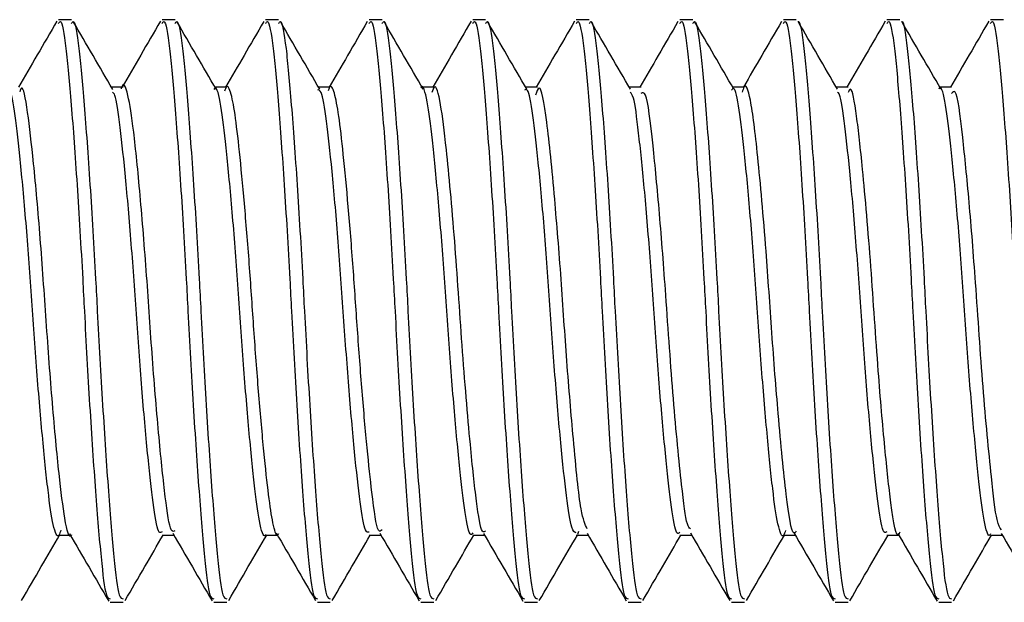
# Model space of a CAD drawing. Header units: inches. Extents: x 0.2 to 10.8, y 0.2 to 8.2.
# Tile 26 of 58: x 4.5298 to 4.5519, y 6.6991 to 6.7121. Entities that reach past the tile are written whole.
import ezdxf

# ---------------------------------------------------------------- set-up
doc = ezdxf.new("R2010")
doc.units = ezdxf.units.IN
doc.header["$MEASUREMENT"] = 0

msp = doc.modelspace()

# ---------------------------------------------------------------- linework, layer by layer
for p, q in [((4.531005, 6.712087), (4.530716, 6.712087)), ((4.53332, 6.712087), (4.533031, 6.712087)), ((4.535635, 6.712087), (4.535345, 6.712087)), ((4.537949, 6.712087), (4.53766, 6.712087)), ((4.540264, 6.712087), (4.539975, 6.712087)), ((4.542579, 6.712087), (4.54229, 6.712087)), ((4.544894, 6.712087), (4.544605, 6.712087)), ((4.547209, 6.712087), (4.546919, 6.712087)), ((4.549524, 6.712087), (4.549234, 6.712087)), ((4.551838, 6.712087), (4.551549, 6.712087)), ((4.532162, 6.710584), (4.531898, 6.710584)), ((4.534477, 6.710584), (4.534213, 6.710584)), ((4.536792, 6.710584), (4.536528, 6.710584)), ((4.539106, 6.710584), (4.538843, 6.710584)), ((4.541421, 6.710584), (4.541157, 6.710584)), ((4.543737, 6.710584), (4.543472, 6.710584)), ((4.546051, 6.710584), (4.545787, 6.710584)), ((4.548366, 6.710584), (4.548102, 6.710584)), ((4.550681, 6.710584), (4.550417, 6.710584)), ((4.542339, 6.700653), (4.542317, 6.700583)), ((4.530715, 6.70057), (4.53098, 6.70057)), ((4.53303, 6.70057), (4.533294, 6.70057)), ((4.535345, 6.70057), (4.535609, 6.70057)), ((4.53766, 6.70057), (4.537924, 6.70057)), ((4.539974, 6.70057), (4.540239, 6.70057)), ((4.54229, 6.70057), (4.542553, 6.70057)), ((4.544604, 6.70057), (4.544868, 6.70057)), ((4.546919, 6.70057), (4.547183, 6.70057)), ((4.549234, 6.70057), (4.549498, 6.70057)), ((4.551549, 6.70057), (4.551813, 6.70057)), ((4.531873, 6.699066), (4.532162, 6.699066)), ((4.534188, 6.699066), (4.534477, 6.699066)), ((4.536503, 6.699066), (4.536792, 6.699066)), ((4.538818, 6.699066), (4.539107, 6.699066)), ((4.541132, 6.699066), (4.541422, 6.699066)), ((4.543447, 6.699066), (4.543737, 6.699066)), ((4.545762, 6.699066), (4.546051, 6.699066)), ((4.548077, 6.699066), (4.548366, 6.699066)), ((4.550392, 6.699066), (4.550681, 6.699066))]:
    msp.add_line(p, q)
for points, knots in [([(4.53068, 6.71206), (4.530534, 6.711808), (4.530248, 6.711315), (4.529962, 6.710823), (4.529822, 6.710584)], [0, 0, 0, 0, 0.512931, 1, 1, 1, 1]), ([(4.530716, 6.712006), (4.53073, 6.712029), (4.530787, 6.712122), (4.530884, 6.711528), (4.530998, 6.71028), (4.531131, 6.708451), (4.531231, 6.706785), (4.531318, 6.705107), (4.531411, 6.703419), (4.531544, 6.701472), (4.531667, 6.699996), (4.53177, 6.69915), (4.531843, 6.699148), (4.531873, 6.699147)], [0, 0, 0, 0, 0.0345865, 0.1421533, 0.2496809, 0.3571865, 0.4647501, 0.4999805, 0.6044986, 0.711996, 0.8195648, 0.9270819, 1, 1, 1, 1]), ([(4.531005, 6.712006), (4.531019, 6.712029), (4.531076, 6.712122), (4.531173, 6.711528), (4.531287, 6.71028), (4.53142, 6.708451), (4.53152, 6.706785), (4.531608, 6.705107), (4.531701, 6.703419), (4.531833, 6.701472), (4.531956, 6.699996), (4.532059, 6.69915), (4.532133, 6.699148), (4.532162, 6.699147)], [0, 0, 0, 0, 0.034586, 0.142153, 0.249681, 0.357186, 0.46475, 0.49998, 0.604499, 0.711996, 0.819565, 0.927082, 1, 1, 1, 1]), ([(4.531927, 6.710534), (4.53178, 6.710786), (4.531487, 6.71129), (4.531194, 6.711795), (4.531047, 6.712047)], [0, 0, 0, 0, 0.499665, 1, 1, 1, 1]), ([(4.532993, 6.712057), (4.532847, 6.711805), (4.532561, 6.711313), (4.532276, 6.710823), (4.532137, 6.710584)], [0, 0, 0, 0, 0.513159, 1, 1, 1, 1]), ([(4.533031, 6.712006), (4.533044, 6.712029), (4.533102, 6.712122), (4.533199, 6.711528), (4.533313, 6.71028), (4.533446, 6.708451), (4.533546, 6.706785), (4.533633, 6.705107), (4.533726, 6.703419), (4.533858, 6.701472), (4.533981, 6.699996), (4.534085, 6.69915), (4.534158, 6.699148), (4.534188, 6.699147)], [0, 0, 0, 0, 0.0345865, 0.1421533, 0.2496809, 0.3571865, 0.4647501, 0.4999805, 0.6044986, 0.711996, 0.8195648, 0.9270819, 1, 1, 1, 1]), ([(4.53332, 6.712006), (4.533334, 6.712029), (4.533391, 6.712122), (4.533488, 6.711528), (4.533602, 6.71028), (4.533735, 6.708451), (4.533835, 6.706785), (4.533923, 6.705107), (4.534015, 6.703419), (4.534148, 6.701472), (4.534271, 6.699996), (4.534374, 6.69915), (4.534448, 6.699148), (4.534477, 6.699147)], [0, 0, 0, 0, 0.034586, 0.142153, 0.249681, 0.357186, 0.46475, 0.49998, 0.604499, 0.711996, 0.819565, 0.927082, 1, 1, 1, 1]), ([(4.534242, 6.710534), (4.534095, 6.710786), (4.533802, 6.71129), (4.533509, 6.711795), (4.533362, 6.712047)], [0, 0, 0, 0, 0.499676, 1, 1, 1, 1]), ([(4.535303, 6.712048), (4.535156, 6.711796), (4.534873, 6.711308), (4.534589, 6.71082), (4.534452, 6.710584)], [0, 0, 0, 0, 0.516497, 1, 1, 1, 1]), ([(4.535345, 6.712006), (4.535359, 6.712029), (4.535416, 6.712122), (4.535514, 6.711528), (4.535628, 6.71028), (4.535761, 6.708451), (4.535861, 6.706785), (4.535948, 6.705107), (4.536041, 6.703419), (4.536173, 6.701472), (4.536296, 6.699996), (4.536399, 6.69915), (4.536473, 6.699148), (4.536503, 6.699147)], [0, 0, 0, 0, 0.034586, 0.142153, 0.249681, 0.357186, 0.46475, 0.49998, 0.604499, 0.711996, 0.819565, 0.927082, 1, 1, 1, 1]), ([(4.535635, 6.712006), (4.535649, 6.712029), (4.535706, 6.712122), (4.535803, 6.711528), (4.535917, 6.71028), (4.53605, 6.708451), (4.53615, 6.706785), (4.536237, 6.705107), (4.53633, 6.703419), (4.536463, 6.701472), (4.536586, 6.699996), (4.536689, 6.69915), (4.536762, 6.699148), (4.536792, 6.699147)], [0, 0, 0, 0, 0.034586, 0.142153, 0.249681, 0.357186, 0.46475, 0.49998, 0.604499, 0.711996, 0.819565, 0.927082, 1, 1, 1, 1]), ([(4.536556, 6.710535), (4.53641, 6.710786), (4.536116, 6.71129), (4.535824, 6.711795), (4.535677, 6.712047)], [0, 0, 0, 0, 0.499688, 1, 1, 1, 1]), ([(4.537619, 6.712051), (4.537473, 6.711798), (4.537189, 6.711309), (4.536904, 6.71082), (4.536766, 6.710584)], [0, 0, 0, 0, 0.516626, 1, 1, 1, 1]), ([(4.53766, 6.712006), (4.537674, 6.712029), (4.537731, 6.712122), (4.537829, 6.711528), (4.537942, 6.71028), (4.538075, 6.708451), (4.538175, 6.706785), (4.538263, 6.705107), (4.538356, 6.703419), (4.538488, 6.701472), (4.538611, 6.699996), (4.538714, 6.69915), (4.538788, 6.699148), (4.538818, 6.699147)], [0, 0, 0, 0, 0.034586, 0.142153, 0.249681, 0.357186, 0.46475, 0.49998, 0.604499, 0.711996, 0.819565, 0.927082, 1, 1, 1, 1]), ([(4.537949, 6.712006), (4.537963, 6.712029), (4.538021, 6.712122), (4.538118, 6.711528), (4.538232, 6.71028), (4.538365, 6.708451), (4.538465, 6.706785), (4.538552, 6.705107), (4.538645, 6.703419), (4.538777, 6.701472), (4.5389, 6.699996), (4.539003, 6.69915), (4.539077, 6.699148), (4.539107, 6.699147)], [0, 0, 0, 0, 0.034586, 0.142153, 0.249681, 0.357186, 0.46475, 0.49998, 0.604499, 0.711996, 0.819565, 0.927082, 1, 1, 1, 1]), ([(4.538871, 6.710535), (4.538724, 6.710787), (4.538431, 6.711291), (4.538138, 6.711795), (4.537992, 6.712048)], [0, 0, 0, 0, 0.4997, 1, 1, 1, 1]), ([(4.539939, 6.712059), (4.539792, 6.711807), (4.539507, 6.711315), (4.53922, 6.710823), (4.539081, 6.710584)], [0, 0, 0, 0, 0.513429, 1, 1, 1, 1]), ([(4.539975, 6.712006), (4.539989, 6.712029), (4.540046, 6.712122), (4.540143, 6.711528), (4.540257, 6.71028), (4.54039, 6.708451), (4.54049, 6.706785), (4.540578, 6.705107), (4.540671, 6.703419), (4.540803, 6.701472), (4.540926, 6.699996), (4.541029, 6.69915), (4.541103, 6.699148), (4.541132, 6.699147)], [0, 0, 0, 0, 0.0345865, 0.1421533, 0.2496809, 0.3571865, 0.4647501, 0.4999805, 0.6044986, 0.711996, 0.8195648, 0.9270819, 1, 1, 1, 1]), ([(4.540264, 6.712006), (4.540278, 6.712029), (4.540335, 6.712122), (4.540433, 6.711528), (4.540547, 6.71028), (4.54068, 6.708451), (4.54078, 6.706785), (4.540867, 6.705107), (4.54096, 6.703419), (4.541092, 6.701472), (4.541215, 6.699996), (4.541318, 6.69915), (4.541392, 6.699148), (4.541422, 6.699147)], [0, 0, 0, 0, 0.034586, 0.142153, 0.249681, 0.357186, 0.46475, 0.49998, 0.604499, 0.711996, 0.819565, 0.927082, 1, 1, 1, 1]), ([(4.541185, 6.710536), (4.541039, 6.710788), (4.540745, 6.711292), (4.540453, 6.711796), (4.540306, 6.712048)], [0, 0, 0, 0, 0.499713, 1, 1, 1, 1]), ([(4.542253, 6.712059), (4.542107, 6.711806), (4.541821, 6.711315), (4.541535, 6.710823), (4.541396, 6.710584)], [0, 0, 0, 0, 0.51272, 1, 1, 1, 1]), ([(4.54229, 6.712006), (4.542304, 6.712029), (4.542361, 6.712122), (4.542458, 6.711528), (4.542572, 6.71028), (4.542705, 6.708451), (4.542805, 6.706785), (4.542892, 6.705107), (4.542985, 6.703419), (4.543118, 6.701472), (4.543241, 6.699996), (4.543344, 6.69915), (4.543417, 6.699148), (4.543447, 6.699147)], [0, 0, 0, 0, 0.034586, 0.142153, 0.249681, 0.357186, 0.46475, 0.49998, 0.604499, 0.711996, 0.819565, 0.927082, 1, 1, 1, 1]), ([(4.542579, 6.712006), (4.542593, 6.712029), (4.54265, 6.712122), (4.542748, 6.711528), (4.542861, 6.71028), (4.542994, 6.708451), (4.543094, 6.706785), (4.543182, 6.705107), (4.543275, 6.703419), (4.543407, 6.701472), (4.54353, 6.699996), (4.543633, 6.69915), (4.543707, 6.699148), (4.543737, 6.699147)], [0, 0, 0, 0, 0.034586, 0.142153, 0.249681, 0.357186, 0.46475, 0.49998, 0.604499, 0.711996, 0.819565, 0.927082, 1, 1, 1, 1]), ([(4.543499, 6.710537), (4.543353, 6.710789), (4.54306, 6.711292), (4.542767, 6.711797), (4.542621, 6.712049)], [0, 0, 0, 0, 0.499723, 1, 1, 1, 1]), ([(4.544563, 6.712049), (4.544416, 6.711797), (4.544133, 6.711308), (4.543848, 6.71082), (4.543711, 6.710584)], [0, 0, 0, 0, 0.515902, 1, 1, 1, 1]), ([(4.544605, 6.712006), (4.544618, 6.712029), (4.544676, 6.712122), (4.544773, 6.711528), (4.544887, 6.71028), (4.54502, 6.708451), (4.54512, 6.706785), (4.545207, 6.705107), (4.5453, 6.703419), (4.545432, 6.701472), (4.545555, 6.699996), (4.545659, 6.69915), (4.545732, 6.699148), (4.545762, 6.699147)], [0, 0, 0, 0, 0.0345865, 0.1421533, 0.2496809, 0.3571865, 0.4647501, 0.4999805, 0.6044986, 0.711996, 0.8195648, 0.9270819, 1, 1, 1, 1]), ([(4.544894, 6.712006), (4.544908, 6.712029), (4.544965, 6.712122), (4.545062, 6.711528), (4.545176, 6.71028), (4.545309, 6.708451), (4.545409, 6.706785), (4.545497, 6.705107), (4.54559, 6.703419), (4.545722, 6.701472), (4.545845, 6.699996), (4.545948, 6.69915), (4.546022, 6.699148), (4.546051, 6.699147)], [0, 0, 0, 0, 0.034586, 0.142153, 0.249681, 0.357186, 0.46475, 0.49998, 0.604499, 0.711996, 0.819565, 0.927082, 1, 1, 1, 1]), ([(4.545814, 6.710538), (4.545667, 6.71079), (4.545374, 6.711293), (4.545082, 6.711797), (4.544935, 6.712049)], [0, 0, 0, 0, 0.499732, 1, 1, 1, 1]), ([(4.546878, 6.712049), (4.546731, 6.711797), (4.546447, 6.711308), (4.546163, 6.71082), (4.546026, 6.710584)], [0, 0, 0, 0, 0.517085, 1, 1, 1, 1]), ([(4.546919, 6.712006), (4.546933, 6.712029), (4.546991, 6.712122), (4.547088, 6.711528), (4.547202, 6.71028), (4.547335, 6.708451), (4.547435, 6.706785), (4.547522, 6.705107), (4.547615, 6.703419), (4.547747, 6.701472), (4.54787, 6.699996), (4.547973, 6.69915), (4.548047, 6.699148), (4.548077, 6.699147)], [0, 0, 0, 0, 0.034586, 0.142153, 0.249681, 0.357186, 0.46475, 0.49998, 0.604499, 0.711996, 0.819565, 0.927082, 1, 1, 1, 1]), ([(4.54725, 6.712048), (4.54725, 6.712048), (4.547293, 6.712093), (4.547377, 6.711504), (4.547491, 6.710286), (4.547624, 6.708449), (4.547724, 6.706785), (4.547811, 6.705107), (4.547904, 6.703419), (4.548037, 6.701472), (4.54816, 6.699996), (4.548263, 6.69915), (4.548336, 6.699148), (4.548366, 6.699147)], [0, 0, 0, 0, 0.000692, 0.112036, 0.223338, 0.334618, 0.445958, 0.482426, 0.590613, 0.701885, 0.81323, 0.924522, 1, 1, 1, 1]), ([(4.548128, 6.710539), (4.547982, 6.710791), (4.547689, 6.711294), (4.547396, 6.711798), (4.54725, 6.71205)], [0, 0, 0, 0, 0.49974, 1, 1, 1, 1]), ([(4.549197, 6.712058), (4.549051, 6.711805), (4.548765, 6.711314), (4.548479, 6.710822), (4.54834, 6.710584)], [0, 0, 0, 0, 0.514073, 1, 1, 1, 1]), ([(4.549234, 6.712006), (4.549248, 6.712029), (4.549305, 6.712122), (4.549403, 6.711528), (4.549516, 6.71028), (4.549649, 6.708451), (4.54975, 6.706785), (4.549837, 6.705107), (4.54993, 6.703419), (4.550062, 6.701472), (4.550185, 6.699996), (4.550288, 6.69915), (4.550362, 6.699148), (4.550392, 6.699147)], [0, 0, 0, 0, 0.034586, 0.142153, 0.249681, 0.357186, 0.46475, 0.49998, 0.604499, 0.711996, 0.819565, 0.927082, 1, 1, 1, 1]), ([(4.549564, 6.712047), (4.549564, 6.712048), (4.549608, 6.712093), (4.549692, 6.711505), (4.549806, 6.710286), (4.549939, 6.708449), (4.550039, 6.706785), (4.550126, 6.705107), (4.550219, 6.703419), (4.550351, 6.701472), (4.550474, 6.699996), (4.550578, 6.69915), (4.550651, 6.699148), (4.550681, 6.699147)], [0, 0, 0, 0, 0.001112, 0.112409, 0.223665, 0.334898, 0.446191, 0.482643, 0.590785, 0.70201, 0.813308, 0.924554, 1, 1, 1, 1]), ([(4.550442, 6.71054), (4.550296, 6.710792), (4.550003, 6.711295), (4.54971, 6.711799), (4.549564, 6.712051)], [0, 0, 0, 0, 0.499748, 1, 1, 1, 1]), ([(4.551513, 6.71206), (4.551367, 6.711808), (4.551081, 6.711315), (4.550795, 6.710824), (4.550655, 6.710584)], [0, 0, 0, 0, 0.512511, 1, 1, 1, 1]), ([(4.551549, 6.712006), (4.551563, 6.712029), (4.55162, 6.712122), (4.551717, 6.711528), (4.551831, 6.71028), (4.551964, 6.708451), (4.552064, 6.706785), (4.552152, 6.705107), (4.552245, 6.703419), (4.552377, 6.701472), (4.5525, 6.699996), (4.552603, 6.69915), (4.552677, 6.699148), (4.552706, 6.699147)], [0, 0, 0, 0, 0.034586, 0.142153, 0.249681, 0.357186, 0.46475, 0.49998, 0.604499, 0.711996, 0.819565, 0.927082, 1, 1, 1, 1]), ([(4.533319, 6.700662), (4.533291, 6.700649), (4.533214, 6.700615), (4.533105, 6.70135), (4.532963, 6.702688), (4.532813, 6.704472), (4.532688, 6.706408), (4.53254, 6.708221), (4.532395, 6.709676), (4.53227, 6.71047), (4.532165, 6.710742), (4.532117, 6.710547), (4.532117, 6.710544)], [0, 0, 0, 0, 0.066774, 0.181221, 0.298024, 0.416491, 0.530245, 0.648238, 0.765805, 0.879736, 0.998427, 1, 1, 1, 1]), ([(4.530767, 6.700677), (4.530754, 6.700636), (4.530699, 6.700463), (4.530595, 6.700736), (4.530484, 6.701491), (4.530355, 6.702748), (4.530222, 6.704314), (4.530109, 6.706029), (4.529982, 6.707687), (4.529848, 6.709117), (4.529733, 6.71011), (4.529635, 6.710596), (4.529575, 6.710534), (4.529558, 6.710516)], [0, 0, 0, 0, 0.031909, 0.135122, 0.238358, 0.341507, 0.444707, 0.547951, 0.651101, 0.754287, 0.857535, 0.960686, 1, 1, 1, 1]), ([(4.531004, 6.700575), (4.531004, 6.700574), (4.530955, 6.700453), (4.530856, 6.700879), (4.53073, 6.701866), (4.530579, 6.703461), (4.53044, 6.705341), (4.53031, 6.707256), (4.530157, 6.708945), (4.530026, 6.71008), (4.529921, 6.710671), (4.529861, 6.710514), (4.529848, 6.710482)], [0, 0, 0, 0, 0.001811, 0.123956, 0.242093, 0.365178, 0.485955, 0.605053, 0.728407, 0.847508, 0.968281, 1, 1, 1, 1]), ([(4.535346, 6.700586), (4.535343, 6.700581), (4.535297, 6.700487), (4.535206, 6.700836), (4.535095, 6.70165), (4.534964, 6.702971), (4.534833, 6.70457), (4.534721, 6.70629), (4.534592, 6.707923), (4.534459, 6.709303), (4.534346, 6.710215), (4.534251, 6.710631), (4.534198, 6.710549), (4.534188, 6.710533)], [0, 0, 0, 0, 0.006647, 0.114313, 0.22197, 0.329551, 0.437206, 0.544874, 0.652455, 0.760098, 0.867774, 0.975357, 1, 1, 1, 1]), ([(4.535634, 6.700598), (4.535629, 6.700589), (4.535586, 6.700523), (4.535507, 6.700799), (4.535413, 6.70142), (4.535307, 6.70241), (4.535195, 6.70366), (4.535089, 6.705057), (4.534995, 6.706488), (4.534885, 6.707857), (4.534774, 6.709043), (4.534673, 6.709945), (4.534575, 6.710475), (4.534487, 6.710664), (4.534439, 6.710528), (4.534426, 6.710493)], [0, 0, 0, 0, 0.013804, 0.101835, 0.186406, 0.273305, 0.362131, 0.449203, 0.533702, 0.621612, 0.710272, 0.796042, 0.881442, 0.969999, 1, 1, 1, 1]), ([(4.53766, 6.700636), (4.537632, 6.700632), (4.537561, 6.700622), (4.537458, 6.701248), (4.537336, 6.702365), (4.537202, 6.703867), (4.537082, 6.705559), (4.536963, 6.707253), (4.536829, 6.708761), (4.536706, 6.709887), (4.536604, 6.710525), (4.536531, 6.710521), (4.536503, 6.710519)], [0, 0, 0, 0, 0.068316, 0.17609, 0.283757, 0.39143, 0.499204, 0.606868, 0.714525, 0.822298, 0.929981, 1, 1, 1, 1]), ([(4.537949, 6.700688), (4.537922, 6.700663), (4.537841, 6.700589), (4.537738, 6.701336), (4.537615, 6.702479), (4.537503, 6.703751), (4.537398, 6.705151), (4.537303, 6.706581), (4.537193, 6.707942), (4.537081, 6.709111), (4.536982, 6.709993), (4.536883, 6.710496), (4.536797, 6.710666), (4.536751, 6.710528), (4.536741, 6.710499)], [0, 0, 0, 0, 0.063559, 0.191264, 0.2785, 0.367425, 0.454359, 0.539061, 0.627236, 0.715916, 0.801482, 0.887281, 0.976026, 1, 1, 1, 1]), ([(4.539974, 6.700617), (4.539965, 6.700602), (4.539913, 6.700518), (4.539818, 6.700925), (4.539706, 6.701826), (4.539574, 6.703199), (4.539444, 6.704828), (4.539332, 6.706549), (4.539201, 6.708152), (4.53907, 6.70948), (4.538958, 6.710307), (4.538867, 6.710663), (4.538821, 6.71057), (4.538817, 6.710563)], [0, 0, 0, 0, 0.022557, 0.130251, 0.237903, 0.3455, 0.453186, 0.560852, 0.668448, 0.776125, 0.883802, 0.991399, 1, 1, 1, 1]), ([(4.540264, 6.700662), (4.54024, 6.700643), (4.540167, 6.700589), (4.54006, 6.701258), (4.539911, 6.702639), (4.539735, 6.704765), (4.539576, 6.707223), (4.539394, 6.709169), (4.539259, 6.710278), (4.539144, 6.710699), (4.539079, 6.710514), (4.539061, 6.710465)], [0, 0, 0, 0, 0.057408, 0.171253, 0.286389, 0.434858, 0.578738, 0.727766, 0.840599, 0.957111, 1, 1, 1, 1]), ([(4.54229, 6.700618), (4.542255, 6.700633), (4.542177, 6.700667), (4.542071, 6.701388), (4.541945, 6.702574), (4.541811, 6.704117), (4.541696, 6.705823), (4.541573, 6.707499), (4.541438, 6.708964), (4.54132, 6.710017), (4.54122, 6.710566), (4.541154, 6.710526), (4.541132, 6.710512)], [0, 0, 0, 0, 0.0848641, 0.1925908, 0.3002196, 0.4078804, 0.5156119, 0.6232406, 0.7308842, 0.8386182, 0.9462434, 1, 1, 1, 1]), ([(4.542534, 6.700708), (4.542488, 6.700807), (4.542383, 6.701034), (4.54224, 6.702528), (4.542077, 6.704407), (4.541953, 6.706325), (4.541794, 6.708302), (4.541629, 6.709915), (4.541491, 6.710723), (4.541404, 6.710481), (4.541377, 6.710406)], [0, 0, 0, 0, 0.116739, 0.267925, 0.390064, 0.507296, 0.628673, 0.7815, 0.932505, 1, 1, 1, 1]), ([(4.546968, 6.700674), (4.546955, 6.700633), (4.546899, 6.700466), (4.546795, 6.700753), (4.546683, 6.701525), (4.546555, 6.702795), (4.546422, 6.704369), (4.546309, 6.706085), (4.546182, 6.707739), (4.546048, 6.709158), (4.545934, 6.710134), (4.545836, 6.710604), (4.545777, 6.710536), (4.545762, 6.710519)], [0, 0, 0, 0, 0.033369, 0.13677, 0.240187, 0.34352, 0.446908, 0.550333, 0.653667, 0.757042, 0.860473, 0.963808, 1, 1, 1, 1]), ([(4.547208, 6.700655), (4.54719, 6.700633), (4.547111, 6.700539), (4.546987, 6.701372), (4.546817, 6.703056), (4.546661, 6.705066), (4.546524, 6.707141), (4.546343, 6.709146), (4.546196, 6.710343), (4.546072, 6.710719), (4.546012, 6.710513), (4.546, 6.710472)], [0, 0, 0, 0, 0.042727, 0.186707, 0.333845, 0.449547, 0.562163, 0.710672, 0.853835, 0.970502, 1, 1, 1, 1]), ([(4.549522, 6.700638), (4.549514, 6.700616), (4.549446, 6.700436), (4.549335, 6.701129), (4.549189, 6.702456), (4.549026, 6.704336), (4.548879, 6.706624), (4.5487, 6.708711), (4.548556, 6.710001), (4.54845, 6.710632), (4.548384, 6.710499), (4.548366, 6.710463)], [0, 0, 0, 0, 0.021005, 0.172262, 0.291506, 0.413696, 0.562827, 0.717349, 0.836006, 0.955056, 1, 1, 1, 1]), ([(4.551549, 6.700594), (4.551545, 6.700586), (4.551498, 6.700493), (4.551406, 6.700853), (4.551295, 6.701687), (4.551164, 6.70302), (4.551032, 6.704625), (4.550921, 6.706346), (4.550791, 6.707973), (4.550658, 6.709342), (4.550546, 6.710236), (4.550452, 6.710638), (4.5504, 6.710553), (4.550392, 6.710539)], [0, 0, 0, 0, 0.010194, 0.117876, 0.225542, 0.333136, 0.440809, 0.548486, 0.65608, 0.763741, 0.871428, 0.979023, 1, 1, 1, 1]), ([(4.551793, 6.700685), (4.55176, 6.700735), (4.551681, 6.700858), (4.551561, 6.701922), (4.551379, 6.703792), (4.551229, 6.706081), (4.551073, 6.708072), (4.550915, 6.709634), (4.550797, 6.71058), (4.550709, 6.710472), (4.550681, 6.710438)], [0, 0, 0, 0, 0.084004, 0.20566, 0.366415, 0.521958, 0.647749, 0.773953, 0.929198, 1, 1, 1, 1]), ([(4.53303, 6.700641), (4.533009, 6.700627), (4.532945, 6.700581), (4.532844, 6.70112), (4.532727, 6.702163), (4.532593, 6.703622), (4.532469, 6.705295), (4.532354, 6.707001), (4.53222, 6.708553), (4.532093, 6.709734), (4.532004, 6.710405), (4.531943, 6.710454), (4.531926, 6.710468)], [0, 0, 0, 0, 0.0544, 0.167091, 0.279679, 0.392253, 0.504943, 0.617549, 0.730127, 0.842813, 0.955436, 1, 1, 1, 1]), ([(4.544605, 6.700636), (4.544589, 6.700618), (4.54453, 6.700552), (4.544431, 6.701029), (4.544317, 6.702011), (4.544183, 6.703433), (4.544056, 6.70509), (4.543943, 6.706803), (4.54381, 6.708382), (4.543681, 6.709617), (4.543587, 6.71036), (4.543521, 6.710441), (4.543497, 6.710469)], [0, 0, 0, 0, 0.041079, 0.153528, 0.265899, 0.378238, 0.490683, 0.60307, 0.71541, 0.827848, 0.940251, 1, 1, 1, 1]), ([(4.544842, 6.700707), (4.544818, 6.700729), (4.544748, 6.700796), (4.544637, 6.701733), (4.544458, 6.703517), (4.544303, 6.70579), (4.544152, 6.707814), (4.54399, 6.709454), (4.543867, 6.710519), (4.543771, 6.710459), (4.543736, 6.710438)], [0, 0, 0, 0, 0.059851, 0.182243, 0.343591, 0.500852, 0.626594, 0.754119, 0.910093, 1, 1, 1, 1]), ([(4.549234, 6.700641), (4.549212, 6.700628), (4.549145, 6.70059), (4.549045, 6.701147), (4.548926, 6.702206), (4.548792, 6.703674), (4.548669, 6.705352), (4.548553, 6.707056), (4.548419, 6.708599), (4.548293, 6.709766), (4.548204, 6.710421), (4.548143, 6.710462), (4.548127, 6.710473)], [0, 0, 0, 0, 0.057801, 0.170243, 0.282573, 0.394894, 0.507334, 0.619683, 0.73201, 0.844447, 0.956814, 1, 1, 1, 1]), ([(4.530959, 6.700606), (4.531105, 6.700354), (4.531398, 6.69985), (4.531691, 6.699346), (4.531838, 6.699094)], [0, 0, 0, 0, 0.499711, 1, 1, 1, 1]), ([(4.533269, 6.700613), (4.533415, 6.700362), (4.533708, 6.699858), (4.534001, 6.699354), (4.534147, 6.699102)], [0, 0, 0, 0, 0.499749, 1, 1, 1, 1]), ([(4.53558, 6.70062), (4.535727, 6.700368), (4.53602, 6.699863), (4.536314, 6.699358), (4.53646, 6.699106)], [0, 0, 0, 0, 0.499656, 1, 1, 1, 1]), ([(4.537899, 6.700613), (4.538046, 6.700361), (4.538339, 6.699856), (4.538633, 6.699351), (4.538779, 6.699098)], [0, 0, 0, 0, 0.49962, 1, 1, 1, 1]), ([(4.540218, 6.700606), (4.540364, 6.700354), (4.540658, 6.69985), (4.540951, 6.699346), (4.541097, 6.699093)], [0, 0, 0, 0, 0.499692, 1, 1, 1, 1]), ([(4.54253, 6.700611), (4.542676, 6.700359), (4.542969, 6.699856), (4.543261, 6.699352), (4.543408, 6.6991)], [0, 0, 0, 0, 0.499762, 1, 1, 1, 1]), ([(4.54484, 6.700619), (4.544986, 6.700367), (4.54528, 6.699863), (4.545573, 6.699359), (4.545719, 6.699106)], [0, 0, 0, 0, 0.499678, 1, 1, 1, 1]), ([(4.547157, 6.700615), (4.547304, 6.700363), (4.547597, 6.699858), (4.547891, 6.699353), (4.548037, 6.6991)], [0, 0, 0, 0, 0.499616, 1, 1, 1, 1]), ([(4.549477, 6.700607), (4.549623, 6.700355), (4.549917, 6.69985), (4.55021, 6.699346), (4.550356, 6.699093)], [0, 0, 0, 0, 0.499673, 1, 1, 1, 1]), ([(4.55179, 6.700608), (4.551937, 6.700357), (4.55223, 6.699853), (4.552522, 6.69935), (4.552668, 6.699098)], [0, 0, 0, 0, 0.499753, 1, 1, 1, 1]), ([(4.52989, 6.699106), (4.530037, 6.699359), (4.53032, 6.699847), (4.530604, 6.700335), (4.530741, 6.70057)], [0, 0, 0, 0, 0.517439, 1, 1, 1, 1]), ([(4.532205, 6.699106), (4.532351, 6.699359), (4.532635, 6.699847), (4.532919, 6.700335), (4.533056, 6.70057)], [0, 0, 0, 0, 0.517373, 1, 1, 1, 1]), ([(4.53452, 6.699106), (4.534666, 6.699359), (4.534949, 6.699847), (4.535233, 6.700335), (4.53537, 6.70057)], [0, 0, 0, 0, 0.517229, 1, 1, 1, 1]), ([(4.536834, 6.699106), (4.536981, 6.699359), (4.537264, 6.699847), (4.537548, 6.700334), (4.537685, 6.70057)], [0, 0, 0, 0, 0.517008, 1, 1, 1, 1]), ([(4.539149, 6.699106), (4.539295, 6.699358), (4.539579, 6.699846), (4.539863, 6.700334), (4.54, 6.70057)], [0, 0, 0, 0, 0.516708, 1, 1, 1, 1]), ([(4.541463, 6.699105), (4.54161, 6.699357), (4.541893, 6.699846), (4.542177, 6.700334), (4.542315, 6.70057)], [0, 0, 0, 0, 0.516334, 1, 1, 1, 1]), ([(4.543778, 6.699105), (4.543924, 6.699357), (4.544208, 6.699846), (4.544492, 6.700334), (4.54463, 6.70057)], [0, 0, 0, 0, 0.516038, 1, 1, 1, 1]), ([(4.546092, 6.699104), (4.546239, 6.699356), (4.546523, 6.699845), (4.546807, 6.700333), (4.546945, 6.70057)], [0, 0, 0, 0, 0.515697, 1, 1, 1, 1]), ([(4.548407, 6.699103), (4.548553, 6.699355), (4.548837, 6.699844), (4.549122, 6.700333), (4.549259, 6.70057)], [0, 0, 0, 0, 0.515317, 1, 1, 1, 1]), ([(4.550721, 6.699102), (4.550867, 6.699354), (4.551152, 6.699844), (4.551436, 6.700333), (4.551574, 6.70057)], [0, 0, 0, 0, 0.514899, 1, 1, 1, 1])]:
    msp.add_open_spline(points, degree=3, knots=knots)

doc.saveas('drawing.dxf')
